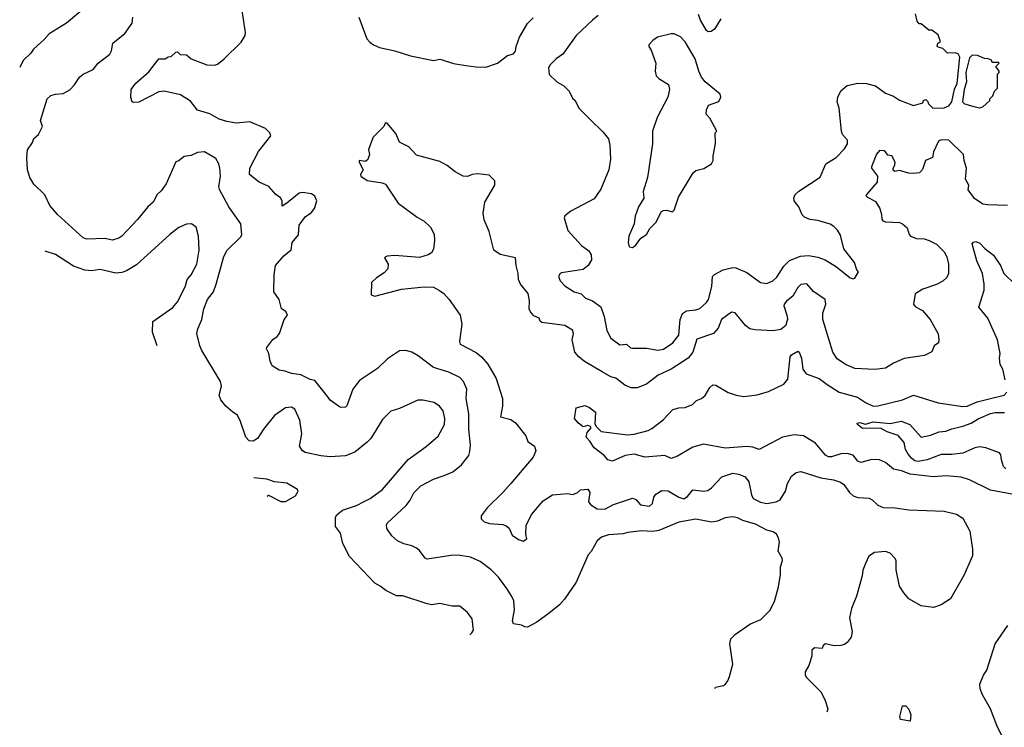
# Model space of a CAD drawing. Extents: x 1892934 to 2008621, y 567149 to 683290.
# Tile 2 of 256: x 1918513 to 1924894, y 579955 to 584538. Entities that reach past the tile are written whole.
import ezdxf

# ---------------------------------------------------------------- set-up
doc = ezdxf.new("R2010")
doc.units = 0

msp = doc.modelspace()

# ---------------------------------------------------------------- linework, layer by layer
at = {"layer": '0CON20XD'}
for points in [[(1923018.4, 580205.7), (1923023.3, 580215), (1923074.2, 580225.8), (1923087.5, 580235), (1923102.5, 580255), (1923113.3, 580285), (1923133.8, 580365), (1923114.3, 580495), (1923122.4, 580527.6), (1923151.7, 580558.3), (1923245, 580624), (1923315.8, 580654.2), (1923375, 580712.5), (1923405, 580770), (1923430, 580865), (1923443.3, 580945), (1923443.3, 580995), (1923456.7, 581035), (1923455, 581050), (1923427.5, 581095), (1923437.5, 581155), (1923431.7, 581181.7), (1923417.5, 581205), (1923395, 581221.2), (1923355, 581232), (1923281.5, 581271.5), (1923198.8, 581295), (1923165, 581312.2), (1923135, 581318.6), (1923085, 581311.1), (1923035, 581290.5), (1922997.2, 581282.8), (1922895, 581303.5), (1922785.6, 581284.4), (1922655, 581229.6), (1922615, 581222.7), (1922545, 581226.4), (1922455, 581216.5), (1922425, 581208.5), (1922329.1, 581200.9), (1922284.4, 581185.6), (1922255, 581163.3), (1922217.1, 581092.9), (1922197.7, 581072.3), (1922119.2, 580895), (1922044.3, 580785.7), (1922010.9, 580749.1), (1921945, 580694), (1921864.4, 580635.6), (1921804.1, 580604.1), (1921785.6, 580605.6), (1921765, 580617.5), (1921713.8, 580625), (1921707.5, 580645), (1921720.6, 580715), (1921714.4, 580775), (1921702, 580802), (1921670.6, 580855), (1921615, 580927.5), (1921568, 580975), (1921498, 581028), (1921435, 581056.9), (1921355, 581068.9), (1921306.8, 581066.8), (1921153, 581043), (1921140.3, 581050.3), (1921105, 581100), (1921085, 581116), (1921055, 581130), (1921002.4, 581142.4), (1920962.1, 581162.1), (1920925, 581195.7), (1920892.9, 581242.9), (1920889.4, 581265), (1920893.9, 581276.1), (1921017.7, 581392.3), (1921043.3, 581425), (1921066.7, 581473.3), (1921111.7, 581518.3), (1921195, 581562.9), (1921263.5, 581586.5), (1921319.7, 581610.3), (1921375.5, 581654.5), (1921423.8, 581715), (1921429.4, 581740.6), (1921434.3, 581785), (1921423.4, 581883.4), (1921423.4, 581985), (1921406.2, 582085), (1921410.5, 582145), (1921388.6, 582195), (1921365, 582219.4), (1921294.6, 582254.6), (1921194.7, 582284.7), (1921095, 582361.4), (1921055, 582384.2), (1921015, 582396.2), (1920975, 582393.8), (1920897.7, 582342.3), (1920831.7, 582278.3), (1920715, 582202), (1920672, 582145), (1920633.9, 582036.1), (1920625, 582028.8), (1920596.1, 582026.1), (1920585, 582031.2), (1920525, 582073.3), (1920502.9, 582102.9), (1920425, 582200.8), (1920395, 582207.8), (1920335, 582237.1), (1920275, 582245.6), (1920232.4, 582262.4), (1920195, 582268.6), (1920150, 582295), (1920135.9, 582325.9), (1920126.7, 582375), (1920112, 582405), (1920114, 582415), (1920154.2, 582465.8), (1920182.5, 582485), (1920197.5, 582505), (1920227.5, 582595), (1920247.5, 582625), (1920238.7, 582648.7), (1920210, 582665), (1920194.2, 582725), (1920160, 582775), (1920162, 582885), (1920170, 582945), (1920225, 583008.8), (1920272.3, 583047.7), (1920278.6, 583095), (1920320, 583145), (1920325, 583207.5), (1920365, 583263.3), (1920402.4, 583287.6), (1920424.2, 583315), (1920438, 583365), (1920425.8, 583395), (1920405, 583410.8), (1920345, 583419.2), (1920325, 583413.8), (1920245, 583350), (1920215, 583330), (1920213.1, 583365), (1920204.2, 583385), (1920173.8, 583405), (1920126.9, 583456.9), (1920065, 583486), (1920002.5, 583535), (1920004.4, 583575), (1920061.1, 583685), (1920140, 583785), (1920134.2, 583805), (1920105, 583833.1), (1920005, 583875.6), (1919915, 583868.1), (1919855, 583877.5), (1919805, 583893.6), (1919745, 583927.3), (1919665, 583951.9), (1919619.5, 584009.5), (1919555, 584050), (1919450, 584075), (1919415, 584071.2), (1919285, 584003.3), (1919250.7, 584000.7), (1919242.5, 584005), (1919234, 584034), (1919236.2, 584085), (1919265, 584126.2), (1919350.9, 584199.1), (1919415, 584284), (1919455, 584284.2), (1919475, 584296.2), (1919495, 584299.2), (1919525, 584327.5), (1919535, 584330), (1919551.9, 584311.9), (1919595, 584310.6), (1919624.5, 584284.5), (1919725, 584245.8), (1919775, 584242.5), (1919795, 584250), (1919835, 584282), (1919948.6, 584391.4), (1919974.3, 584435), (1919975.6, 584455), (1919946.2, 584653.8)], [(1918962.4, 584637.6), (1918816, 584515), (1918703, 584447), (1918671.7, 584408.3), (1918602.2, 584347.8), (1918585, 584321.2), (1918535.8, 584274.2), (1918515, 584232.5), (1918512.9, 584229)], [(1922647.8, 582397.8), (1922685, 582403.1), (1922745.7, 582444.3), (1922784.6, 582495), (1922794.1, 582595.9), (1922808.9, 582635), (1922835, 582651.5), (1922895, 582658.5), (1922921.7, 582668.3), (1922965, 582705.7), (1922976.8, 582725), (1922999.6, 582810.4), (1923002.7, 582875), (1923015, 582888.2), (1923072.3, 582917.7), (1923135, 582932.5), (1923155, 582931.1), (1923225, 582900.6), (1923315, 582835.8), (1923355, 582829.4), (1923393.7, 582846.3), (1923420.4, 582869.6), (1923465, 582941.4), (1923501.9, 582978.1), (1923573, 583007), (1923625, 583010), (1923685, 583000.6), (1923732.4, 582982.4), (1923806.8, 582936.8), (1923895, 582866.7), (1923915, 582860), (1923926.1, 582863.9), (1923950, 582905), (1923938.3, 582918.3), (1923922.5, 582965), (1923854.4, 583054.4), (1923831.7, 583141.7), (1923813.8, 583175), (1923789.1, 583199.1), (1923765, 583212.5), (1923686.6, 583236.6), (1923632.8, 583242.8), (1923598.3, 583258.3), (1923583.4, 583273.4), (1923561.9, 583325), (1923532.9, 583365), (1923530.8, 583385), (1923539.2, 583405), (1923562.1, 583427.9), (1923701.4, 583518.6), (1923736.9, 583605), (1923805, 583645.6), (1923858.3, 583701.7), (1923876.8, 583733.2), (1923877.9, 583757.9), (1923846.2, 583795), (1923838.8, 583815), (1923824.4, 583965), (1923810.8, 584005), (1923814.6, 584035), (1923833.9, 584076.1), (1923875, 584110.6), (1923945, 584126.9), (1924000, 584125), (1924059.1, 584109.1), (1924125, 584062.5), (1924175, 584042), (1924215, 584016.7), (1924305, 583982.5), (1924365, 584000), (1924370, 584015), (1924385, 584020), (1924398.3, 584008.3), (1924401.7, 583991.7), (1924430, 583965), (1924505, 583966), (1924535, 583980), (1924554.4, 584005), (1924572.1, 584087.9), (1924587.5, 584125), (1924606, 584295), (1924595, 584316.7), (1924575, 584322.5), (1924525, 584320), (1924495, 584350), (1924465, 584360), (1924460, 584365), (1924462.5, 584385), (1924480, 584395), (1924465, 584440), (1924425, 584470), (1924405, 584470), (1924355, 584510), (1924341.7, 584511.7), (1924328.3, 584528.3), (1924317.5, 584575)], [(1921431.2, 580554.9), (1921443.9, 580566.1), (1921453.8, 580585), (1921445, 580657.5), (1921415, 580697.5), (1921365, 580738.8), (1921315, 580740), (1921235, 580756), (1921185, 580748.8), (1921153.9, 580753.9), (1920995.7, 580805.7), (1920955, 580806), (1920885, 580841.2), (1920848.1, 580868.1), (1920815, 580888), (1920651.1, 581061.1), (1920606.2, 581145), (1920592.7, 581212.7), (1920559.4, 581255), (1920559.5, 581315), (1920568.1, 581331.9), (1920605, 581361.1), (1920695, 581392.2), (1920745, 581416.7), (1920785, 581437.8), (1920865, 581495.7), (1921030.1, 581689.9), (1921146.9, 581773.1), (1921225, 581840), (1921265.6, 581915), (1921268.9, 581955), (1921258.1, 582005), (1921234, 582035), (1921198.9, 582058.9), (1921125, 582074), (1921093.8, 582073.8), (1920975, 582020.6), (1920918.3, 582001.7), (1920865, 581948), (1920788.1, 581825), (1920765, 581800.8), (1920685, 581736.7), (1920625, 581713.9), (1920525, 581706.2), (1920465, 581712.1), (1920362.5, 581735), (1920345, 581745.7), (1920325.7, 581775), (1920341.4, 581855), (1920328.6, 581945), (1920295.8, 582015), (1920275, 582027.5), (1920235, 582024), (1920163.8, 581975), (1920092, 581885), (1920055, 581826.2), (1920025, 581808.6), (1920000.7, 581810.7), (1919978.6, 581835), (1919945, 581935.8), (1919925, 581977.1), (1919894.3, 581995), (1919848.1, 582035), (1919815.7, 582075), (1919805.8, 582105), (1919820, 582165), (1919813.8, 582195), (1919694.4, 582395), (1919680, 582425), (1919661.4, 582505), (1919667.5, 582535), (1919693.6, 582596.4), (1919706.5, 582665), (1919730, 582725), (1919768.2, 582775), (1919787.1, 582825), (1919835, 583003.8), (1919858.1, 583045), (1919945, 583130), (1919953.3, 583145), (1919945.6, 583215), (1919869.1, 583325), (1919807.4, 583437.4), (1919804.5, 583455), (1919814.6, 583525), (1919810.5, 583575), (1919804.3, 583605), (1919785, 583638), (1919711.7, 583681.7), (1919665, 583678), (1919625, 583658.8), (1919578.3, 583651.7), (1919545, 583623.3), (1919525, 583617.5), (1919462.5, 583475), (1919430.2, 583429.8), (1919404.4, 583405), (1919377.5, 583355), (1919342.9, 583325), (1919277, 583243), (1919175, 583136), (1919155, 583122), (1919115, 583110.8), (1919065, 583120), (1918945, 583117.1), (1918925, 583124.2), (1918757.8, 583275), (1918708.9, 583335), (1918675, 583402.5), (1918605, 583473.3), (1918578, 583515), (1918564, 583565), (1918560, 583645), (1918564.3, 583695), (1918596.7, 583743.3), (1918605, 583767.5), (1918635, 583793.3), (1918660, 583845), (1918648.5, 583885), (1918692, 584025), (1918715, 584045.8), (1918745, 584055.6), (1918795, 584059.2), (1918837.7, 584082.3), (1918868.6, 584115), (1918900, 584165), (1918925, 584184), (1918988.8, 584215), (1919022, 584255), (1919096.7, 584315), (1919108.8, 584335), (1919116.7, 584385), (1919195, 584449.2), (1919241.5, 584515), (1919246.4, 584555)], [(1920711.5, 584555), (1920763.7, 584413.7), (1920781.7, 584391.7), (1920805, 584374.2), (1920845, 584357.1), (1920945, 584335.7), (1921045, 584304.3), (1921195, 584274.2), (1921235, 584282), (1921251.7, 584278.3), (1921324.4, 584254.4), (1921405, 584240), (1921468.3, 584231.7), (1921535, 584231.2), (1921610, 584255), (1921675, 584306.7), (1921713.6, 584316.4), (1921725.8, 584334.2), (1921730, 584365), (1921752, 584425), (1921805, 584513.3), (1921840.7, 584549.3)], [(1922262.5, 584565), (1922225, 584534.2), (1922120, 584435), (1922032, 584315), (1921988.8, 584285), (1921950, 584245), (1921940, 584225), (1921945, 584182.5), (1921995, 584136.2), (1922039.4, 584109.4), (1922073.3, 584075), (1922095, 584030), (1922112.5, 584015), (1922136.7, 583965), (1922211.1, 583891.1), (1922295, 583810), (1922329.2, 583765), (1922337.5, 583725), (1922341.4, 583635), (1922330, 583565), (1922279.7, 583440.3), (1922235, 583376.7), (1922085, 583296.7), (1922045, 583267.5), (1922042.5, 583255), (1922065, 583172.5), (1922155, 583076.2), (1922201.3, 583041.3), (1922215.6, 583015), (1922218.3, 582981.7), (1922197.5, 582945), (1922165, 582919.2), (1922025, 582897.5), (1922015, 582893.3), (1922004, 582875), (1922015, 582846.7), (1922045, 582814), (1922106.2, 582775), (1922151.9, 582761.9), (1922178.8, 582735), (1922225, 582716.9), (1922278.2, 582678.2), (1922301.1, 582615), (1922317.5, 582525), (1922344.2, 582475), (1922401.7, 582431.7), (1922445, 582435.6), (1922472.5, 582412.5), (1922485, 582409.5), (1922575, 582410), (1922647.8, 582397.8)], [(1923056.1, 584543.9), (1923015, 584477.1), (1922995, 584462.2), (1922975, 584459.5), (1922965, 584467.8), (1922926.1, 584533.9), (1922911.6, 584571.6)], [(1922485, 583062.5), (1922503.9, 583076.1), (1922538.3, 583121.7), (1922575, 583147.5), (1922597.5, 583185), (1922636.1, 583223.9), (1922672.5, 583295), (1922685, 583302.5), (1922705, 583303.3), (1922743.6, 583293.6), (1922755, 583303.3), (1922782.7, 583387.3), (1922876.7, 583545), (1922895, 583560), (1922946.7, 583573.3), (1922996.7, 583605), (1923006.7, 583625), (1923006.7, 583655), (1923022.5, 583735), (1923020, 583805), (1923030, 583815), (1922985, 583900), (1922962.5, 583925), (1922963, 583953), (1922977.5, 583985), (1923045, 584007.5), (1923056.7, 584035), (1923053.3, 584055), (1922956.1, 584136.1), (1922932.5, 584165), (1922913.6, 584203.6), (1922890.8, 584285), (1922825, 584393.8), (1922795, 584425.8), (1922755, 584445.8), (1922735, 584446), (1922646.1, 584423.9), (1922616.7, 584403.3), (1922590, 584375), (1922590, 584365), (1922605, 584340), (1922636.7, 584255), (1922631.2, 584205), (1922638.8, 584175), (1922655.9, 584155.9), (1922717.7, 584117.7), (1922724, 584085), (1922714.3, 584035), (1922644, 583905), (1922614.2, 583815), (1922614.1, 583734.1), (1922580.6, 583515), (1922554.5, 583425.5), (1922557.5, 583382.5), (1922523.8, 583326.2), (1922500.8, 583265), (1922494.2, 583215), (1922460.8, 583135), (1922456, 583095), (1922461.2, 583075), (1922465, 583067.5), (1922485, 583062.5)], [(1924735, 583967.5), (1924755, 583972.5), (1924800, 584015), (1924800, 584025), (1924820, 584045), (1924830, 584075), (1924850, 584095), (1924850, 584185), (1924860, 584195), (1924860, 584205), (1924840, 584235), (1924860, 584255), (1924855, 584260), (1924815, 584260), (1924810, 584275), (1924790, 584285), (1924765, 584286.7), (1924720, 584305), (1924685, 584308), (1924669.5, 584290.5), (1924644.3, 584195), (1924648.8, 584135), (1924634, 584085), (1924623.8, 584005), (1924635, 583993.3), (1924705, 583973.3), (1924735, 583967.5)], [(1921481.1, 583538.9), (1921444.4, 583535.6), (1921415, 583522.5), (1921387.5, 583525), (1921335, 583552), (1921284.4, 583594.4), (1921235, 583620), (1921085, 583660), (1921035, 583713.3), (1920975, 583743.8), (1920950.7, 583800.7), (1920895, 583867.5), (1920881.7, 583868.3), (1920872.5, 583845), (1920804.2, 583775.8), (1920773.9, 583696.1), (1920780, 583665), (1920768.3, 583631.7), (1920755, 583620), (1920712.5, 583625), (1920712, 583615), (1920740, 583565), (1920722, 583535), (1920724.2, 583525), (1920765, 583497.1), (1920861.7, 583481.7), (1920882.6, 583472.6), (1920965, 583349.2), (1921088.5, 583258.5), (1921133.4, 583233.4), (1921175.7, 583195), (1921198.2, 583148.2), (1921201.3, 583108.7), (1921195, 583052.5), (1921182.1, 583027.9), (1921160, 583015), (1921105, 582997.1), (1920945, 583011.1), (1920895, 583007.1), (1920880.5, 582999.5), (1920876.7, 582995), (1920900, 582955), (1920898.8, 582925), (1920875, 582898.8), (1920825, 582866), (1920792.5, 582835), (1920790, 582755), (1920815, 582747.5), (1920987.9, 582792.1), (1921135, 582807.3), (1921195, 582804.4), (1921234.6, 582784.6), (1921261.4, 582765), (1921296.6, 582726.6), (1921366.9, 582625), (1921378.5, 582565), (1921364.3, 582454.3), (1921367.1, 582437.1), (1921471.4, 582381.4), (1921505, 582354.4), (1921546.5, 582306.5), (1921600, 582215), (1921641.9, 582085), (1921642.9, 582035), (1921630, 581965), (1921695, 581948.6), (1921727.2, 581927.2), (1921792.5, 581842.5), (1921805.7, 581805), (1921850, 581775), (1921858, 581745), (1921840, 581705), (1921695.4, 581534.6), (1921645, 581476), (1921543.2, 581376.8), (1921503.3, 581325), (1921503.3, 581305), (1921522.5, 581285), (1921557.5, 581275), (1921645, 581268.6), (1921665, 581260.8), (1921684.4, 581244.4), (1921705, 581200), (1921745, 581171.2), (1921775, 581160), (1921800, 581175), (1921794, 581205), (1921795.8, 581264.2), (1921833.1, 581335), (1921905, 581422.5), (1921965, 581460), (1922065, 581468.5), (1922095, 581462.2), (1922125.5, 581474.5), (1922147.7, 581492.3), (1922195, 581496.2), (1922208, 581475), (1922200, 581415), (1922214.4, 581395), (1922255, 581370.8), (1922305, 581368.5), (1922361.7, 581398.3), (1922485, 581440), (1922505, 581430), (1922535.5, 581395.5), (1922595, 581388.1), (1922615, 581404.2), (1922623.3, 581445), (1922635.6, 581465), (1922675, 581489.4), (1922715, 581486.9), (1922785, 581444.6), (1922817.5, 581435), (1922841.1, 581448.9), (1922875, 581492.5), (1922945, 581483.6), (1922972.2, 581487.8), (1922996.9, 581505), (1923063.9, 581576.1), (1923135, 581600), (1923173.3, 581595), (1923215, 581576.7), (1923237.9, 581545), (1923255, 581461.2), (1923265.9, 581435.9), (1923315, 581413.4), (1923355, 581403.4), (1923415.4, 581414.6), (1923440.7, 581429.2), (1923476.1, 581483.9), (1923490, 581535), (1923515, 581581.4), (1923545, 581604.2), (1923575, 581611.5), (1923705, 581570.9), (1923787.1, 581557.1), (1923833, 581543), (1923855, 581527.3), (1923890.9, 581475), (1923915, 581453.4), (1923945, 581442.8), (1924019.1, 581439.1), (1924038.7, 581428.7), (1924074.6, 581394.6), (1924108.8, 581378.8), (1924187, 581377), (1924276.1, 581363.9), (1924505, 581355.8), (1924585, 581336.2), (1924625, 581310), (1924671.2, 581225), (1924687.7, 581107.7), (1924688, 581065), (1924632.7, 580937.3), (1924545, 580787.5), (1924485, 580747.5), (1924435, 580730), (1924355, 580742.5), (1924275, 580787.5), (1924242.5, 580825), (1924215, 580870), (1924193.3, 580975), (1924192.5, 581035), (1924185, 581050), (1924153.6, 581083.6), (1924123.8, 581093.8), (1924052.3, 581087.7), (1924017, 581063), (1923994.1, 581015.9), (1923977.7, 580972.3), (1923973.8, 580935), (1923936, 580805), (1923902.9, 580725), (1923890.8, 580665), (1923908, 580575), (1923901.7, 580538.3), (1923876.7, 580505), (1923857.7, 580492.3), (1923835, 580484), (1923792.3, 580482.3), (1923735, 580496), (1923720, 580485), (1923713.6, 580466.4), (1923665, 580470), (1923646.7, 580455), (1923646.7, 580415), (1923626.7, 580355), (1923603.3, 580315), (1923603.3, 580295), (1923610.5, 580280.5), (1923704, 580184), (1923730, 580135), (1923750, 580075), (1923744.8, 580054.1)], [(1924915, 583333.8), (1924785, 583338), (1924755, 583344), (1924700.3, 583380.3), (1924660, 583435), (1924664, 583465), (1924642.9, 583505), (1924650, 583575), (1924633.9, 583625), (1924630, 583665), (1924535, 583756.7), (1924485, 583759.4), (1924468.1, 583751.9), (1924435, 583682), (1924427.9, 583645), (1924384.3, 583625), (1924363.5, 583566.5), (1924345, 583546.9), (1924305, 583542.5), (1924273.6, 583543.6), (1924215, 583561.2), (1924185, 583554.3), (1924173.8, 583563.8), (1924173.3, 583575), (1924184.3, 583595), (1924185.7, 583615), (1924165.5, 583655.5), (1924139.7, 583659.7), (1924125, 583682.5), (1924115, 583687.5), (1924085, 583690), (1924065, 583667.5), (1924032.5, 583585), (1924034.2, 583575), (1924072, 583525), (1924069.4, 583485), (1924000, 583405), (1923997.5, 583395), (1924059.6, 583359.6), (1924088, 583315), (1924099.2, 583275), (1924100, 583245), (1924106.7, 583235), (1924125, 583228.6), (1924215, 583223.3), (1924235, 583215.6), (1924265, 583190), (1924276.8, 583146.8), (1924285.5, 583135.5), (1924325, 583120.9), (1924375, 583118.5), (1924408.1, 583108.1), (1924455, 583084.2), (1924504.2, 583035), (1924522.1, 583002.1), (1924532.9, 582955), (1924532, 582895), (1924522.1, 582867.9), (1924495, 582844.2), (1924455, 582823.1), (1924365, 582793.5), (1924317.2, 582762.8), (1924305.6, 582695), (1924319.1, 582679.1), (1924364.6, 582654.6), (1924414.4, 582595), (1924465, 582502.5), (1924470.8, 582465), (1924466.7, 582445), (1924440, 582425), (1924423.9, 582386.1), (1924377.3, 582362.7), (1924245, 582343.1), (1924175, 582313.1), (1924125, 582281.9), (1924055, 582273.1), (1923925, 582279.4), (1923865, 582304.4), (1923811.1, 582341.1), (1923781.9, 582385), (1923718.1, 582595), (1923717.3, 582637.3), (1923737.3, 582695), (1923732.2, 582725), (1923657.6, 582777.6), (1923615, 582828), (1923575, 582822), (1923555, 582803.8), (1923522.7, 582747.3), (1923482.2, 582715), (1923468.1, 582695), (1923465.7, 582685), (1923487.4, 582617.4), (1923488.8, 582595), (1923475.3, 582554.7), (1923445, 582531.5), (1923395, 582523.6), (1923278.8, 582528.8), (1923245, 582536), (1923216.8, 582556.8), (1923150, 582640), (1923125, 582644), (1923061.4, 582595), (1923039.1, 582540.9), (1923010, 582505), (1922902.4, 582467.6), (1922875.3, 582384.7), (1922844.2, 582345.8), (1922735, 582273.8), (1922650, 582235), (1922575, 582176.7), (1922515, 582152.5), (1922475, 582152.5), (1922435, 582170), (1922376.9, 582216.9), (1922345, 582225.6), (1922287.2, 582257.2), (1922174.1, 582324.1), (1922135.7, 582355), (1922111.4, 582385), (1922093.1, 582465), (1922101.9, 582505), (1922095, 582527.5), (1922045, 582556.9), (1921897, 582577), (1921886.2, 582585), (1921880, 582605), (1921845, 582620.8), (1921822.9, 582645), (1921815.6, 582665), (1921817.4, 582717.4), (1921808.5, 582765), (1921759.2, 582825), (1921745.7, 582855), (1921744.4, 582895), (1921730, 582945), (1921726.7, 582995), (1921627.7, 583017.7), (1921586.2, 583045), (1921555.6, 583165), (1921522.1, 583242.1), (1921517.1, 583285), (1921527.5, 583355), (1921591.9, 583465), (1921591.8, 583495), (1921555, 583531.8), (1921481.1, 583538.9)], [(1919403.2, 582425.2), (1919373.1, 582515), (1919375, 582582.5), (1919505, 582674.3), (1919538, 582712), (1919587.5, 582815), (1919598.9, 582855), (1919623.6, 582886.3), (1919661.2, 582955), (1919677.1, 583045), (1919671.1, 583135), (1919655.8, 583195), (1919625.7, 583215.7), (1919595, 583212.5), (1919545, 583192.5), (1919485, 583147.1), (1919270.2, 582949.8), (1919205, 582910.5), (1919175, 582900), (1919135, 582896.4), (1919035, 582920.8), (1918979.3, 582910.7), (1918935, 582914.6), (1918861.7, 582941.7), (1918745, 583018), (1918677.3, 583038.9)], [(1924900, 582205), (1924884, 582275), (1924868, 582305), (1924862, 582345), (1924867.1, 582375), (1924850, 582465), (1924788.2, 582605), (1924729.2, 582675), (1924763.8, 582785), (1924764.6, 582825), (1924753.6, 582895), (1924716.7, 582975), (1924686.7, 583085), (1924695, 583097.5), (1924709.3, 583100.7), (1924735, 583091.2), (1924768.8, 583055), (1924825, 583013.3), (1924870, 582945), (1924891.1, 582895), (1924962.5, 582825)], [(1924977.8, 581457.8), (1924805, 581490.4), (1924668, 581558), (1924615, 581574.5), (1924515, 581583.8), (1924435, 581577.7), (1924284, 581594), (1924226.9, 581616.9), (1924175, 581626.7), (1924125, 581670.4), (1924085, 581688.2), (1924035, 581688.9), (1923965, 581668.9), (1923945, 581679.4), (1923915, 581718.1), (1923875, 581727.3), (1923835, 581726.4), (1923775, 581706.2), (1923755, 581706.5), (1923735, 581717.5), (1923671.4, 581795), (1923592.1, 581842.1), (1923531.4, 581848.6), (1923456.7, 581835), (1923305, 581754.3), (1923265, 581768.9), (1923225, 581774.5), (1923085, 581763.1), (1922945, 581789.1), (1922875, 581769.4), (1922775, 581710), (1922735, 581695.7), (1922695, 581714.4), (1922565, 581704.3), (1922495, 581724.4), (1922436.7, 581715), (1922355, 581678), (1922325, 581686.2), (1922300.8, 581715), (1922236.7, 581765), (1922208.8, 581808.8), (1922184, 581834), (1922190, 581865), (1922217.5, 581895), (1922213, 581903), (1922195, 581910), (1922165, 581901.2), (1922134, 581925), (1922107.5, 581955), (1922120, 582025), (1922175, 582040), (1922205, 582026.2), (1922243.8, 581995), (1922240, 581920), (1922250.5, 581900.5), (1922281.7, 581871.7), (1922451.7, 581848.3), (1922495, 581854.2), (1922585, 581877.1), (1922609.7, 581890.3), (1922684.2, 581945.8), (1922745.8, 582014.2), (1922785, 582024.3), (1922825, 582025.6), (1922873.8, 582045), (1922898.3, 582071.7), (1922931.2, 582085), (1922956.1, 582103.9), (1922986, 582155), (1923005, 582173.8), (1923025, 582171.2), (1923105, 582122.5), (1923155.3, 582105.3), (1923205, 582097.5), (1923292.4, 582107.6), (1923365, 582130.4), (1923465, 582178), (1923490.4, 582209.6), (1923505.7, 582355), (1923515, 582367.5), (1923555, 582390), (1923563.8, 582383.8), (1923579.2, 582345), (1923588.1, 582275), (1923610, 582245), (1923695, 582214.6), (1923745, 582174.5), (1923823.1, 582125), (1923942.7, 582092.7), (1923995, 582057.8), (1924045, 582034.4), (1924075, 582036.5), (1924233.3, 582076.7), (1924305, 582105.7), (1924465, 582055.6), (1924625, 582031.8), (1924653.3, 582035), (1924717.3, 582062.7), (1924804.7, 582084.7), (1924894, 582106), (1924910, 582125)], [(1924905, 581629.5), (1924888.1, 581645), (1924876.2, 581686.2), (1924870.6, 581720.6), (1924862.9, 581732.9), (1924774, 581764), (1924735, 581770.8), (1924704, 581766), (1924625, 581730), (1924555, 581721.6), (1924485, 581721.3), (1924393.3, 581686.7), (1924335, 581677.4), (1924315, 581680.8), (1924294.3, 581695), (1924271.1, 581725), (1924254.7, 581755), (1924245, 581798.8), (1924206.7, 581845), (1924135, 581868.1), (1924092.7, 581892.7), (1923975, 581891.1), (1923943.3, 581915), (1923941.2, 581925), (1923955, 581928.5), (1923995, 581918.1), (1924045, 581933.1), (1924155, 581922.2), (1924225, 581937.8), (1924282.2, 581915), (1924355, 581834.3), (1924415, 581846.8), (1924472.2, 581867.8), (1924515, 581872.5), (1924555, 581888.4), (1924625, 581904.3), (1924680, 581925), (1924725, 581952.2), (1924805, 581987.6), (1924835, 581994.7), (1924895, 581994.7)], [(1920116.7, 581451.3), (1920125, 581457.5), (1920205, 581417.5), (1920235, 581417.5), (1920300, 581455), (1920317.5, 581485), (1920312.5, 581495), (1920245, 581536.7), (1920165, 581543.8), (1920115, 581562), (1920029.7, 581571.5)], [(1924885, 579887.5), (1924846.4, 579966.4), (1924804.3, 580074.3), (1924752.5, 580165), (1924738, 580205), (1924736.4, 580233.6), (1924758.3, 580291.7), (1924780, 580325), (1924833.8, 580495), (1924917.5, 580615)], [(1924285, 579993.8), (1924221.2, 580005), (1924216.1, 580026.1), (1924235, 580093.3), (1924255, 580093.3), (1924275, 580072.5), (1924288.1, 580035), (1924285, 579993.8)]]:
    msp.add_lwpolyline(points, dxfattribs=at)

doc.saveas('drawing.dxf')
